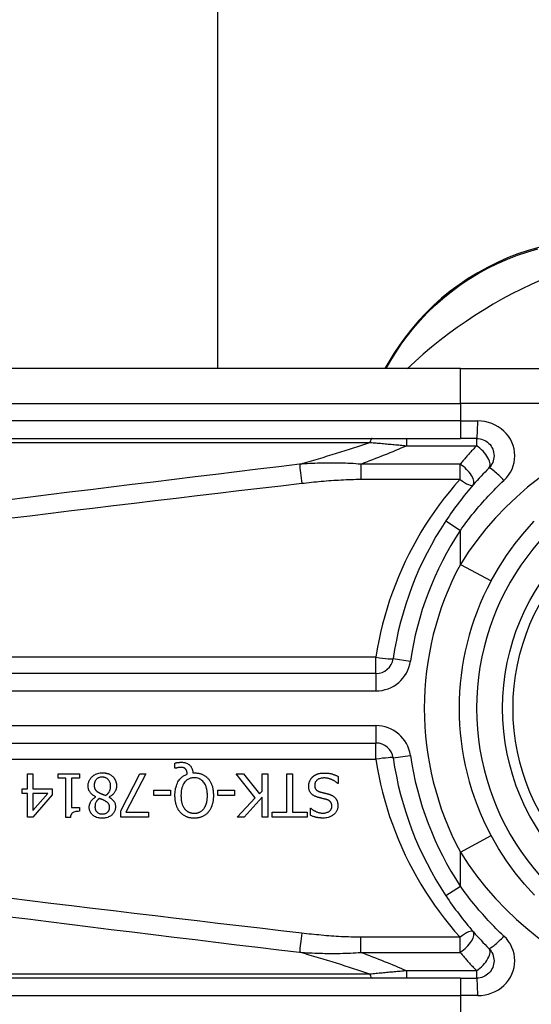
# Model space of a CAD drawing. Header units: inches. Extents: x 3.4 to 82.4, y 3.9 to 45.4.
# Tile 66 of 114: x 3.976 to 4.554, y 27.112 to 28.225. Entities that reach past the tile are written whole.
import ezdxf

# ---------------------------------------------------------------- set-up
doc = ezdxf.new("R2010")
doc.units = ezdxf.units.IN
doc.header["$MEASUREMENT"] = 0
doc.layers.add('Visible Edges(ANSI)', color=7, linetype='Continuous', lineweight=25)
doc.layers.add('Visible Tangent Edges(ANSI)', color=7, linetype='Continuous', lineweight=25)

msp = doc.modelspace()

# ---------------------------------------------------------------- linework, layer by layer
at = {"layer": 'Visible Edges(ANSI)'}
for p, q in [((4.1995, 30.8786), (4.1995, 27.8309)), ((4.3932, 27.8385), (4.3887, 27.8309)), ((4.4741, 27.8309), (3.825, 27.8309)), ((4.4741, 27.8309), (4.7114, 27.8309)), ((3.825, 27.7521), (4.4741, 27.7521)), ((4.4925, 27.7521), (4.4741, 27.7521)), ((4.3786, 27.4864), (3.7266, 27.4864)), ((3.7266, 27.4076), (4.3786, 27.4076)), ((4.1511, 27.3791), (4.1511, 27.385)), ((3.9843, 27.373), (3.9906, 27.373)), ((3.9843, 27.3561), (3.9843, 27.373)), ((3.9906, 27.373), (3.9906, 27.3561)), ((4.0191, 27.3679), (4.0191, 27.373)), ((4.0191, 27.373), (4.0431, 27.373)), ((4.0431, 27.373), (4.0431, 27.3679)), ((4.09, 27.3311), (4.1113, 27.373)), ((4.1183, 27.373), (4.0958, 27.3295)), ((4.1113, 27.373), (4.1183, 27.373)), ((4.1519, 27.3791), (4.1511, 27.3791)), ((4.1715, 27.374), (4.173, 27.374)), ((4.242, 27.3457), (4.2204, 27.373)), ((4.2204, 27.373), (4.2289, 27.373)), ((4.2289, 27.373), (4.2469, 27.3501)), ((4.2498, 27.373), (4.2563, 27.373)), ((4.2498, 27.3533), (4.2498, 27.373)), ((4.2563, 27.373), (4.2563, 27.3238)), ((4.2778, 27.3296), (4.2778, 27.373)), ((4.2778, 27.373), (4.2843, 27.373)), ((4.2843, 27.373), (4.2843, 27.3296)), ((4.3359, 27.37), (4.3359, 27.3618)), ((4.0279, 27.3679), (4.0191, 27.3679)), ((4.0279, 27.3236), (4.0279, 27.3679)), ((4.0342, 27.3679), (4.0342, 27.335)), ((4.0431, 27.3679), (4.0342, 27.3679)), ((4.3359, 27.3618), (4.3355, 27.3618)), ((3.9784, 27.3508), (3.9784, 27.3561)), ((3.9784, 27.3561), (3.9843, 27.3561)), ((3.9843, 27.3508), (3.9784, 27.3508)), ((3.9843, 27.3238), (3.9843, 27.3508)), ((4.0124, 27.3491), (3.9903, 27.3238)), ((3.9906, 27.3561), (4.0124, 27.3561)), ((3.9906, 27.3508), (3.9906, 27.3315)), ((3.9906, 27.3315), (4.0072, 27.3508)), ((4.0072, 27.3508), (3.9906, 27.3508)), ((4.0124, 27.3561), (4.0124, 27.3491)), ((4.0618, 27.3468), (4.0618, 27.347)), ((4.0768, 27.3467), (4.0768, 27.3465)), ((4.1274, 27.3484), (4.1274, 27.3544)), ((4.1274, 27.3544), (4.146, 27.3544)), ((4.146, 27.3484), (4.1274, 27.3484)), ((4.146, 27.3544), (4.146, 27.3484)), ((4.1999, 27.3484), (4.1999, 27.3544)), ((4.1999, 27.3544), (4.2185, 27.3544)), ((4.2185, 27.3484), (4.1999, 27.3484)), ((4.2185, 27.3544), (4.2185, 27.3484)), ((4.2498, 27.3464), (4.2296, 27.3238)), ((4.2469, 27.3501), (4.2498, 27.3533)), ((4.2498, 27.3238), (4.2498, 27.3464)), ((4.0342, 27.335), (4.0431, 27.335)), ((4.0431, 27.335), (4.0431, 27.3305)), ((4.2216, 27.3238), (4.242, 27.3457)), ((3.9903, 27.3238), (3.9843, 27.3238)), ((4.09, 27.3238), (4.09, 27.3311)), ((4.1212, 27.3238), (4.09, 27.3238)), ((4.0958, 27.3295), (4.1212, 27.3295)), ((4.1212, 27.3295), (4.1212, 27.3238)), ((4.2296, 27.3238), (4.2216, 27.3238)), ((4.2563, 27.3238), (4.2498, 27.3238)), ((4.2613, 27.3238), (4.2613, 27.3296)), ((4.2613, 27.3296), (4.2778, 27.3296)), ((4.3008, 27.3238), (4.2613, 27.3238)), ((4.2843, 27.3296), (4.3008, 27.3296)), ((4.3008, 27.3296), (4.3008, 27.3238)), ((4.3044, 27.3261), (4.3044, 27.3339)), ((4.3044, 27.3339), (4.3049, 27.3339)), ((4.033, 27.3236), (4.0279, 27.3236)), ((4.4741, 27.1419), (3.825, 27.1419)), ((4.4741, 27.1419), (4.4925, 27.1419))]:
    msp.add_line(p, q, dxfattribs=at)
at = {"layer": 'Visible Edges(ANSI)', "flags": 128}
for points in [[(4.5628, 27.9677), (4.551, 27.9644), (4.5393, 27.9605), (4.5276, 27.956), (4.5162, 27.951), (4.5049, 27.9454), (4.4938, 27.9393), (4.483, 27.9328), (4.4726, 27.9258), (4.4625, 27.9183), (4.4529, 27.9105), (4.4438, 27.9023), (4.4351, 27.8937), (4.4268, 27.885), (4.4191, 27.876), (4.4119, 27.8668), (4.4051, 27.8574), (4.3989, 27.848), (4.3932, 27.8385)], [(4.4925, 27.7521), (4.4944, 27.752), (4.4964, 27.7517), (4.4982, 27.7513), (4.5, 27.7506), (4.5018, 27.7498), (4.5034, 27.7488), (4.505, 27.7477), (4.5064, 27.7464), (4.5077, 27.745), (4.5089, 27.7434), (4.5098, 27.7418), (4.5107, 27.74), (4.5113, 27.7382), (4.5118, 27.7363), (4.5121, 27.7344), (4.5122, 27.7325), (4.5121, 27.7305), (4.5118, 27.7286), (4.5114, 27.7267), (4.5107, 27.7249), (4.5099, 27.7232), (4.5089, 27.7215), (4.5077, 27.7199), (4.5064, 27.7185)], [(4.5064, 27.7185), (4.5042, 27.7162), (4.502, 27.714), (4.4997, 27.7116), (4.4975, 27.7093), (4.4954, 27.707), (4.4932, 27.7046), (4.491, 27.7022), (4.4889, 27.6998), (4.4868, 27.6974), (4.4847, 27.6949), (4.4826, 27.6924), (4.4806, 27.69), (4.4786, 27.6874), (4.4766, 27.6849), (4.4746, 27.6824), (4.4726, 27.6798), (4.4707, 27.6773), (4.4687, 27.6747), (4.4668, 27.6721), (4.465, 27.6695), (4.4631, 27.6668), (4.4613, 27.6642), (4.4595, 27.6615), (4.4577, 27.6588)], [(4.5088, 27.591), (4.5171, 27.6055), (4.5262, 27.6196), (4.536, 27.6332), (4.5466, 27.6461), (4.5578, 27.6584)], [(4.1511, 27.385), (4.1515, 27.3851), (4.1518, 27.3852), (4.1522, 27.3853), (4.1526, 27.3853), (4.153, 27.3854), (4.1533, 27.3855), (4.1537, 27.3855), (4.154, 27.3856), (4.1543, 27.3856), (4.1547, 27.3857), (4.155, 27.3857), (4.1552, 27.3857), (4.1555, 27.3858), (4.1558, 27.3858), (4.1561, 27.3858), (4.1564, 27.3858), (4.1567, 27.3859), (4.157, 27.3859), (4.1573, 27.3859), (4.1576, 27.3859), (4.1578, 27.3859), (4.1581, 27.3859), (4.1584, 27.3859), (4.1587, 27.3859)], [(4.1576, 27.3802), (4.1575, 27.3802), (4.1573, 27.3802), (4.1571, 27.3802), (4.157, 27.3802), (4.1568, 27.3802), (4.1566, 27.3802), (4.1564, 27.3801), (4.1563, 27.3801), (4.1561, 27.3801), (4.1559, 27.3801), (4.1557, 27.3801), (4.1556, 27.38), (4.1554, 27.38), (4.1552, 27.38), (4.1551, 27.3799), (4.1549, 27.3799), (4.1547, 27.3799), (4.1546, 27.3798), (4.1543, 27.3798), (4.154, 27.3797), (4.1535, 27.3795), (4.1529, 27.3794), (4.1524, 27.3792), (4.1519, 27.3791)], [(4.1633, 27.3782), (4.1631, 27.3784), (4.163, 27.3786), (4.1628, 27.3787), (4.1626, 27.3789), (4.1625, 27.379), (4.1623, 27.3791), (4.1621, 27.3793), (4.1619, 27.3794), (4.1617, 27.3795), (4.1615, 27.3796), (4.1613, 27.3797), (4.1611, 27.3798), (4.1608, 27.3798), (4.1606, 27.3799), (4.1603, 27.38), (4.16, 27.38), (4.1598, 27.3801), (4.1595, 27.3801), (4.1592, 27.3802), (4.1588, 27.3802), (4.1585, 27.3802), (4.1582, 27.3802), (4.1579, 27.3802), (4.1576, 27.3802)], [(4.1587, 27.3859), (4.1599, 27.3859), (4.161, 27.3858), (4.1622, 27.3856), (4.1633, 27.3853), (4.1644, 27.3849), (4.1654, 27.3844), (4.1663, 27.3839), (4.167, 27.3834), (4.1676, 27.3829), (4.1682, 27.3824), (4.1686, 27.3819), (4.169, 27.3814), (4.1694, 27.3809), (4.1697, 27.3803), (4.1701, 27.3798), (4.1703, 27.3792), (4.1706, 27.3785), (4.1708, 27.3779), (4.171, 27.3773), (4.1711, 27.3766), (4.1713, 27.376), (4.1714, 27.3753), (4.1714, 27.3747), (4.1715, 27.374)], [(4.053, 27.3592), (4.0531, 27.3601), (4.0531, 27.361), (4.0532, 27.3618), (4.0534, 27.3627), (4.0536, 27.3635), (4.0539, 27.3643), (4.0542, 27.3651), (4.0546, 27.3659), (4.055, 27.3666), (4.0555, 27.3673), (4.056, 27.368), (4.0565, 27.3687), (4.0571, 27.3693), (4.0578, 27.37), (4.0586, 27.3706), (4.0594, 27.3713), (4.0604, 27.3719), (4.0615, 27.3725), (4.0627, 27.373), (4.0639, 27.3734), (4.0652, 27.3737), (4.0665, 27.3739), (4.0678, 27.374), (4.0691, 27.3741)], [(4.069, 27.3692), (4.0682, 27.3692), (4.0674, 27.3691), (4.0667, 27.369), (4.0659, 27.3688), (4.0652, 27.3685), (4.0645, 27.3682), (4.0638, 27.3679), (4.0633, 27.3675), (4.0628, 27.3671), (4.0624, 27.3667), (4.062, 27.3664), (4.0617, 27.3659), (4.0613, 27.3655), (4.0611, 27.3651), (4.0608, 27.3646), (4.0606, 27.3641), (4.0604, 27.3636), (4.0602, 27.3631), (4.0601, 27.3626), (4.06, 27.362), (4.0599, 27.3615), (4.0599, 27.361), (4.0598, 27.3604), (4.0598, 27.3599)], [(4.0784, 27.3589), (4.0784, 27.3597), (4.0783, 27.3605), (4.0782, 27.3612), (4.0781, 27.362), (4.0778, 27.3627), (4.0776, 27.3635), (4.0772, 27.3642), (4.0769, 27.3648), (4.0765, 27.3654), (4.0761, 27.3659), (4.0757, 27.3663), (4.0753, 27.3668), (4.0748, 27.3671), (4.0744, 27.3675), (4.0739, 27.3678), (4.0734, 27.3681), (4.0729, 27.3684), (4.0724, 27.3686), (4.0718, 27.3688), (4.0713, 27.3689), (4.0707, 27.369), (4.0701, 27.3691), (4.0696, 27.3692), (4.069, 27.3692)], [(4.0691, 27.3741), (4.0695, 27.3741), (4.0699, 27.3741), (4.0704, 27.374), (4.0708, 27.374), (4.0713, 27.374), (4.0717, 27.3739), (4.0721, 27.3739), (4.0726, 27.3738), (4.073, 27.3737), (4.0734, 27.3736), (4.0738, 27.3736), (4.0743, 27.3734), (4.0747, 27.3733), (4.0751, 27.3732), (4.0755, 27.3731), (4.0759, 27.3729), (4.0764, 27.3727), (4.077, 27.3725), (4.0776, 27.3722), (4.0783, 27.3718), (4.079, 27.3714), (4.0796, 27.3709), (4.0803, 27.3704), (4.0809, 27.3699)], [(4.0809, 27.3699), (4.0812, 27.3696), (4.0814, 27.3693), (4.0817, 27.369), (4.082, 27.3686), (4.0822, 27.3683), (4.0825, 27.368), (4.0827, 27.3677), (4.0829, 27.3673), (4.0831, 27.367), (4.0833, 27.3666), (4.0835, 27.3662), (4.0837, 27.3659), (4.0839, 27.3655), (4.084, 27.3651), (4.0842, 27.3646), (4.0844, 27.3641), (4.0845, 27.3636), (4.0847, 27.3631), (4.0848, 27.3625), (4.0849, 27.3618), (4.085, 27.3612), (4.0851, 27.3606), (4.0851, 27.36), (4.0851, 27.3594)], [(4.1512, 27.3484), (4.1512, 27.35), (4.1513, 27.3516), (4.1515, 27.3532), (4.1517, 27.3548), (4.152, 27.3564), (4.1524, 27.358), (4.1528, 27.3595), (4.1534, 27.361), (4.154, 27.3624), (4.1546, 27.3637), (4.1553, 27.3648), (4.156, 27.3658), (4.1567, 27.3667), (4.1574, 27.3675), (4.1581, 27.3682), (4.1587, 27.3689), (4.1594, 27.3695), (4.1602, 27.37), (4.161, 27.3706), (4.1618, 27.3711), (4.1626, 27.3715), (4.1634, 27.3719), (4.1643, 27.3723), (4.1652, 27.3726)], [(4.173, 27.3684), (4.1721, 27.3684), (4.1713, 27.3683), (4.1704, 27.3682), (4.1696, 27.3681), (4.1688, 27.3679), (4.168, 27.3676), (4.1672, 27.3673), (4.1665, 27.367), (4.1658, 27.3666), (4.1651, 27.3661), (4.1644, 27.3656), (4.1638, 27.3651), (4.1631, 27.3645), (4.1625, 27.3637), (4.1617, 27.3628), (4.161, 27.3616), (4.1602, 27.3602), (4.1596, 27.3586), (4.1591, 27.357), (4.1587, 27.3553), (4.1584, 27.3536), (4.1582, 27.3519), (4.1581, 27.3501), (4.158, 27.3484)], [(4.1652, 27.3726), (4.1652, 27.3728), (4.1651, 27.373), (4.1651, 27.3732), (4.1651, 27.3734), (4.1651, 27.3736), (4.165, 27.3738), (4.165, 27.374), (4.165, 27.3743), (4.1649, 27.3745), (4.1649, 27.3747), (4.1648, 27.3749), (4.1648, 27.3751), (4.1647, 27.3753), (4.1647, 27.3755), (4.1646, 27.3757), (4.1646, 27.3759), (4.1645, 27.3761), (4.1644, 27.3763), (4.1643, 27.3766), (4.1641, 27.3769), (4.164, 27.3773), (4.1638, 27.3776), (4.1635, 27.3779), (4.1633, 27.3782)], [(4.173, 27.374), (4.1737, 27.374), (4.1745, 27.374), (4.1752, 27.3739), (4.176, 27.3738), (4.1767, 27.3738), (4.1774, 27.3736), (4.1781, 27.3735), (4.1789, 27.3733), (4.1796, 27.3732), (4.1803, 27.3729), (4.181, 27.3727), (4.1817, 27.3724), (4.1824, 27.3721), (4.183, 27.3718), (4.1837, 27.3715), (4.1843, 27.3711), (4.185, 27.3707), (4.1856, 27.3703), (4.1862, 27.3699), (4.1868, 27.3694), (4.1873, 27.3689), (4.1878, 27.3684), (4.1884, 27.3679), (4.1889, 27.3673)], [(4.1879, 27.3484), (4.1879, 27.3494), (4.1879, 27.3504), (4.1878, 27.3515), (4.1877, 27.3525), (4.1876, 27.3535), (4.1874, 27.3546), (4.1872, 27.3556), (4.187, 27.3566), (4.1867, 27.3576), (4.1864, 27.3585), (4.186, 27.3595), (4.1856, 27.3605), (4.185, 27.3615), (4.1843, 27.3626), (4.1836, 27.3636), (4.1827, 27.3646), (4.1817, 27.3655), (4.1806, 27.3663), (4.1795, 27.3669), (4.1782, 27.3675), (4.177, 27.3679), (4.1756, 27.3682), (4.1743, 27.3684), (4.173, 27.3684)], [(4.3025, 27.3589), (4.3025, 27.3594), (4.3025, 27.3599), (4.3026, 27.3604), (4.3026, 27.3609), (4.3027, 27.3614), (4.3028, 27.3618), (4.3029, 27.3623), (4.303, 27.3628), (4.3031, 27.3632), (4.3033, 27.3637), (4.3035, 27.3642), (4.3037, 27.3646), (4.3038, 27.3651), (4.3041, 27.3655), (4.3043, 27.3659), (4.3045, 27.3664), (4.3048, 27.3668), (4.305, 27.3672), (4.3053, 27.3676), (4.3056, 27.368), (4.3059, 27.3683), (4.3063, 27.3687), (4.3066, 27.369), (4.307, 27.3694)], [(4.307, 27.3694), (4.3073, 27.3696), (4.3076, 27.3699), (4.3079, 27.3702), (4.3082, 27.3704), (4.3085, 27.3706), (4.3088, 27.3709), (4.3092, 27.3711), (4.3095, 27.3713), (4.3098, 27.3715), (4.3102, 27.3717), (4.3105, 27.3719), (4.3109, 27.3721), (4.3112, 27.3722), (4.3116, 27.3724), (4.312, 27.3726), (4.3123, 27.3727), (4.3128, 27.3729), (4.3134, 27.373), (4.3141, 27.3732), (4.3149, 27.3734), (4.3159, 27.3736), (4.317, 27.3737), (4.3183, 27.3738), (4.3198, 27.3738)], [(4.3203, 27.3682), (4.3194, 27.3682), (4.3185, 27.3681), (4.3176, 27.368), (4.3167, 27.3679), (4.3158, 27.3677), (4.3149, 27.3674), (4.3141, 27.3671), (4.3134, 27.3668), (4.3128, 27.3665), (4.3123, 27.3661), (4.3119, 27.3658), (4.3115, 27.3654), (4.3112, 27.3651), (4.3108, 27.3647), (4.3105, 27.3643), (4.3103, 27.3638), (4.31, 27.3634), (4.3098, 27.3629), (4.3097, 27.3625), (4.3095, 27.362), (4.3094, 27.3615), (4.3094, 27.361), (4.3093, 27.3605), (4.3093, 27.36)], [(4.3198, 27.3738), (4.3205, 27.3738), (4.3212, 27.3738), (4.3219, 27.3738), (4.3226, 27.3738), (4.3233, 27.3737), (4.324, 27.3736), (4.3247, 27.3736), (4.3254, 27.3735), (4.3261, 27.3734), (4.3268, 27.3732), (4.3275, 27.3731), (4.3282, 27.3729), (4.3289, 27.3727), (4.3295, 27.3725), (4.3302, 27.3723), (4.3308, 27.3721), (4.3315, 27.3719), (4.3321, 27.3716), (4.3328, 27.3714), (4.3334, 27.3711), (4.3341, 27.3709), (4.3347, 27.3706), (4.3353, 27.3703), (4.3359, 27.37)], [(4.3355, 27.3618), (4.335, 27.3622), (4.3345, 27.3626), (4.334, 27.3631), (4.3335, 27.3634), (4.333, 27.3638), (4.3325, 27.3642), (4.332, 27.3645), (4.3314, 27.3649), (4.3309, 27.3652), (4.3303, 27.3655), (4.3298, 27.3658), (4.3292, 27.366), (4.3286, 27.3663), (4.328, 27.3666), (4.3274, 27.3668), (4.3267, 27.367), (4.326, 27.3673), (4.3253, 27.3675), (4.3245, 27.3677), (4.3237, 27.3678), (4.3229, 27.368), (4.3221, 27.3681), (4.3212, 27.3682), (4.3203, 27.3682)], [(4.0618, 27.347), (4.0611, 27.3473), (4.0604, 27.3477), (4.0597, 27.348), (4.059, 27.3484), (4.0584, 27.3489), (4.0578, 27.3493), (4.0572, 27.3498), (4.0566, 27.3503), (4.0561, 27.3509), (4.0556, 27.3514), (4.0551, 27.352), (4.0548, 27.3525), (4.0544, 27.3531), (4.0542, 27.3536), (4.0539, 27.3541), (4.0537, 27.3547), (4.0535, 27.3552), (4.0534, 27.3558), (4.0533, 27.3564), (4.0532, 27.3569), (4.0531, 27.3575), (4.0531, 27.3581), (4.053, 27.3587), (4.053, 27.3592)], [(4.0598, 27.3599), (4.0598, 27.3594), (4.0599, 27.3588), (4.0599, 27.3583), (4.06, 27.3578), (4.0601, 27.3572), (4.0602, 27.3567), (4.0604, 27.3562), (4.0606, 27.3558), (4.0608, 27.3554), (4.0611, 27.355), (4.0613, 27.3547), (4.0616, 27.3544), (4.0618, 27.3541), (4.0621, 27.3538), (4.0624, 27.3536), (4.0627, 27.3533), (4.063, 27.353), (4.0634, 27.3528), (4.0637, 27.3525), (4.0641, 27.3523), (4.0645, 27.3521), (4.0648, 27.3519), (4.0652, 27.3516), (4.0656, 27.3514)], [(4.0728, 27.3484), (4.0732, 27.3486), (4.0735, 27.3489), (4.0739, 27.3491), (4.0742, 27.3494), (4.0745, 27.3497), (4.0748, 27.35), (4.0751, 27.3503), (4.0754, 27.3506), (4.0757, 27.3509), (4.0759, 27.3512), (4.0762, 27.3516), (4.0764, 27.3519), (4.0767, 27.3523), (4.0769, 27.3527), (4.0772, 27.3532), (4.0774, 27.3537), (4.0776, 27.3543), (4.0779, 27.3549), (4.078, 27.3555), (4.0782, 27.3562), (4.0783, 27.3569), (4.0784, 27.3575), (4.0784, 27.3582), (4.0784, 27.3589)], [(4.0851, 27.3594), (4.0851, 27.3588), (4.0851, 27.3583), (4.085, 27.3578), (4.0849, 27.3572), (4.0848, 27.3567), (4.0847, 27.3562), (4.0846, 27.3557), (4.0845, 27.3552), (4.0843, 27.3547), (4.0841, 27.3542), (4.0839, 27.3537), (4.0836, 27.3531), (4.0833, 27.3526), (4.0829, 27.352), (4.0825, 27.3514), (4.0821, 27.3508), (4.0815, 27.3502), (4.081, 27.3496), (4.0803, 27.349), (4.0797, 27.3485), (4.079, 27.348), (4.0783, 27.3475), (4.0775, 27.3471), (4.0768, 27.3467)], [(4.1889, 27.3673), (4.1894, 27.3667), (4.1898, 27.3661), (4.1903, 27.3655), (4.1907, 27.3648), (4.1911, 27.3642), (4.1915, 27.3635), (4.1918, 27.3628), (4.1921, 27.3621), (4.1924, 27.3614), (4.1927, 27.3607), (4.193, 27.3599), (4.1932, 27.3592), (4.1935, 27.3584), (4.1937, 27.3576), (4.1939, 27.3568), (4.194, 27.356), (4.1942, 27.3551), (4.1943, 27.3542), (4.1945, 27.3533), (4.1946, 27.3524), (4.1946, 27.3514), (4.1947, 27.3504), (4.1947, 27.3494), (4.1947, 27.3484)], [(4.3123, 27.3465), (4.3117, 27.3467), (4.3112, 27.3469), (4.3107, 27.3471), (4.3102, 27.3473), (4.3097, 27.3475), (4.3092, 27.3477), (4.3087, 27.348), (4.3082, 27.3483), (4.3077, 27.3486), (4.3073, 27.3489), (4.3068, 27.3492), (4.3064, 27.3496), (4.3059, 27.35), (4.3054, 27.3505), (4.3049, 27.3512), (4.3044, 27.3518), (4.3039, 27.3526), (4.3035, 27.3535), (4.3032, 27.3543), (4.3029, 27.3552), (4.3027, 27.3561), (4.3026, 27.3571), (4.3025, 27.358), (4.3025, 27.3589)], [(4.3093, 27.36), (4.3093, 27.3593), (4.3094, 27.3587), (4.3095, 27.3581), (4.3096, 27.3575), (4.3098, 27.3569), (4.31, 27.3564), (4.3103, 27.3559), (4.3105, 27.3555), (4.3108, 27.3551), (4.3111, 27.3548), (4.3113, 27.3546), (4.3116, 27.3543), (4.3119, 27.3541), (4.3122, 27.3539), (4.3124, 27.3537), (4.3127, 27.3535), (4.3131, 27.3533), (4.3134, 27.3532), (4.3137, 27.353), (4.314, 27.3529), (4.3144, 27.3528), (4.3147, 27.3526), (4.315, 27.3525), (4.3154, 27.3524)], [(4.0543, 27.3352), (4.0543, 27.3356), (4.0543, 27.3361), (4.0543, 27.3365), (4.0544, 27.3369), (4.0545, 27.3374), (4.0546, 27.3378), (4.0547, 27.3383), (4.0548, 27.3387), (4.055, 27.3391), (4.0551, 27.3395), (4.0553, 27.34), (4.0555, 27.3405), (4.0558, 27.341), (4.0561, 27.3416), (4.0565, 27.3422), (4.0569, 27.3427), (4.0574, 27.3433), (4.0579, 27.3439), (4.0585, 27.3445), (4.0591, 27.345), (4.0597, 27.3455), (4.0604, 27.346), (4.0611, 27.3464), (4.0618, 27.3468)], [(4.0656, 27.3514), (4.0657, 27.3513), (4.0659, 27.3513), (4.0661, 27.3512), (4.0662, 27.3511), (4.0664, 27.351), (4.0666, 27.3509), (4.0668, 27.3508), (4.067, 27.3507), (4.0672, 27.3506), (4.0675, 27.3505), (4.0677, 27.3504), (4.068, 27.3503), (4.0682, 27.3502), (4.0685, 27.3501), (4.0689, 27.35), (4.0692, 27.3498), (4.0696, 27.3497), (4.0699, 27.3495), (4.0704, 27.3494), (4.0708, 27.3492), (4.0712, 27.349), (4.0717, 27.3488), (4.0723, 27.3486), (4.0728, 27.3484)], [(4.0768, 27.3465), (4.0772, 27.3462), (4.0776, 27.346), (4.078, 27.3457), (4.0784, 27.3454), (4.0788, 27.3452), (4.0792, 27.3449), (4.0796, 27.3446), (4.0799, 27.3442), (4.0803, 27.3439), (4.0807, 27.3436), (4.081, 27.3432), (4.0813, 27.3429), (4.0816, 27.3425), (4.0819, 27.3421), (4.0822, 27.3417), (4.0825, 27.3412), (4.0828, 27.3407), (4.0831, 27.3401), (4.0834, 27.3394), (4.0836, 27.3386), (4.0837, 27.3379), (4.0838, 27.3371), (4.0839, 27.3364), (4.0839, 27.3356)], [(4.1571, 27.3294), (4.1567, 27.33), (4.1562, 27.3305), (4.1558, 27.3311), (4.1554, 27.3317), (4.155, 27.3323), (4.1547, 27.333), (4.1543, 27.3336), (4.154, 27.3342), (4.1537, 27.3349), (4.1535, 27.3356), (4.1532, 27.3362), (4.1529, 27.3369), (4.1527, 27.3377), (4.1525, 27.3384), (4.1523, 27.3393), (4.1521, 27.3401), (4.1519, 27.341), (4.1517, 27.3419), (4.1516, 27.3429), (4.1514, 27.3439), (4.1513, 27.3449), (4.1513, 27.346), (4.1512, 27.3472), (4.1512, 27.3484)], [(4.158, 27.3484), (4.158, 27.3478), (4.1581, 27.3473), (4.1581, 27.3467), (4.1581, 27.3462), (4.1581, 27.3456), (4.1582, 27.3451), (4.1582, 27.3445), (4.1583, 27.344), (4.1583, 27.3434), (4.1584, 27.3429), (4.1585, 27.3423), (4.1586, 27.3418), (4.1587, 27.3412), (4.1588, 27.3407), (4.159, 27.3402), (4.1591, 27.3396), (4.1593, 27.339), (4.1595, 27.3384), (4.1598, 27.3376), (4.1601, 27.3368), (4.1605, 27.336), (4.1609, 27.3352), (4.1615, 27.3343), (4.1621, 27.3335)], [(4.1839, 27.3335), (4.1842, 27.3339), (4.1845, 27.3343), (4.1847, 27.3347), (4.185, 27.3352), (4.1852, 27.3356), (4.1855, 27.336), (4.1857, 27.3365), (4.1859, 27.337), (4.1861, 27.3374), (4.1863, 27.3379), (4.1864, 27.3384), (4.1866, 27.3388), (4.1868, 27.3394), (4.1869, 27.34), (4.1871, 27.3406), (4.1872, 27.3412), (4.1874, 27.3419), (4.1875, 27.3427), (4.1876, 27.3435), (4.1877, 27.3444), (4.1878, 27.3453), (4.1879, 27.3463), (4.1879, 27.3473), (4.1879, 27.3484)], [(4.1947, 27.3484), (4.1947, 27.3476), (4.1947, 27.3468), (4.1947, 27.346), (4.1946, 27.3452), (4.1946, 27.3444), (4.1945, 27.3436), (4.1944, 27.3428), (4.1943, 27.342), (4.1941, 27.3412), (4.194, 27.3404), (4.1938, 27.3396), (4.1936, 27.3388), (4.1934, 27.3381), (4.1931, 27.3373), (4.1929, 27.3365), (4.1926, 27.3358), (4.1922, 27.335), (4.1919, 27.3342), (4.1915, 27.3334), (4.191, 27.3326), (4.1905, 27.3318), (4.19, 27.331), (4.1894, 27.3302), (4.1888, 27.3294)], [(4.3223, 27.3439), (4.3219, 27.3441), (4.3214, 27.3442), (4.321, 27.3443), (4.3205, 27.3444), (4.3201, 27.3445), (4.3196, 27.3446), (4.3192, 27.3447), (4.3188, 27.3448), (4.3183, 27.3449), (4.3179, 27.3451), (4.3175, 27.3452), (4.3171, 27.3453), (4.3166, 27.3454), (4.3162, 27.3455), (4.3158, 27.3456), (4.3154, 27.3457), (4.315, 27.3458), (4.3146, 27.3459), (4.3142, 27.346), (4.3138, 27.3461), (4.3134, 27.3462), (4.313, 27.3463), (4.3126, 27.3464), (4.3123, 27.3465)], [(4.3154, 27.3524), (4.3157, 27.3523), (4.3161, 27.3522), (4.3164, 27.3521), (4.3167, 27.3521), (4.317, 27.352), (4.3173, 27.3519), (4.3176, 27.3518), (4.3179, 27.3518), (4.3182, 27.3517), (4.3184, 27.3516), (4.3187, 27.3516), (4.319, 27.3515), (4.3193, 27.3514), (4.3196, 27.3513), (4.32, 27.3513), (4.3203, 27.3512), (4.3207, 27.3511), (4.3211, 27.351), (4.3215, 27.3509), (4.322, 27.3508), (4.3225, 27.3506), (4.3231, 27.3505), (4.3236, 27.3504), (4.3243, 27.3502)], [(4.3243, 27.3502), (4.3245, 27.3501), (4.3248, 27.35), (4.3251, 27.35), (4.3254, 27.3499), (4.3257, 27.3498), (4.326, 27.3497), (4.3263, 27.3496), (4.3265, 27.3495), (4.3268, 27.3494), (4.3271, 27.3493), (4.3274, 27.3492), (4.3277, 27.349), (4.3279, 27.3489), (4.3282, 27.3488), (4.3285, 27.3487), (4.3287, 27.3485), (4.329, 27.3484), (4.3294, 27.3482), (4.3298, 27.348), (4.3302, 27.3477), (4.3307, 27.3473), (4.3313, 27.3469), (4.3318, 27.3464), (4.3324, 27.3458)], [(4.0691, 27.3226), (4.0677, 27.3227), (4.0664, 27.3228), (4.0651, 27.323), (4.0638, 27.3233), (4.0625, 27.3237), (4.0613, 27.3242), (4.0603, 27.3247), (4.0594, 27.3253), (4.0587, 27.3259), (4.058, 27.3264), (4.0575, 27.3269), (4.057, 27.3274), (4.0566, 27.328), (4.0562, 27.3285), (4.0558, 27.3291), (4.0555, 27.3297), (4.0552, 27.3304), (4.0549, 27.331), (4.0547, 27.3317), (4.0546, 27.3324), (4.0544, 27.3331), (4.0543, 27.3338), (4.0543, 27.3345), (4.0543, 27.3352)], [(4.0656, 27.3451), (4.0654, 27.3449), (4.0652, 27.3447), (4.065, 27.3446), (4.0647, 27.3444), (4.0645, 27.3442), (4.0643, 27.344), (4.0641, 27.3438), (4.0639, 27.3436), (4.0637, 27.3434), (4.0635, 27.3431), (4.0633, 27.3429), (4.0631, 27.3427), (4.0629, 27.3425), (4.0627, 27.3423), (4.0626, 27.342), (4.0624, 27.3418), (4.0623, 27.3415), (4.062, 27.3412), (4.0618, 27.3406), (4.0614, 27.3398), (4.0611, 27.3388), (4.0609, 27.3376), (4.0608, 27.3364), (4.0607, 27.3352)], [(4.0607, 27.3352), (4.0607, 27.3348), (4.0608, 27.3345), (4.0608, 27.3341), (4.0609, 27.3337), (4.0609, 27.3333), (4.061, 27.3329), (4.0612, 27.3325), (4.0613, 27.3322), (4.0615, 27.3318), (4.0616, 27.3315), (4.0618, 27.3311), (4.062, 27.3308), (4.0623, 27.3305), (4.0625, 27.3302), (4.0628, 27.3299), (4.0631, 27.3296), (4.0635, 27.3292), (4.064, 27.3288), (4.0647, 27.3284), (4.0655, 27.3281), (4.0664, 27.3278), (4.0673, 27.3276), (4.0682, 27.3275), (4.0691, 27.3275)], [(4.0726, 27.342), (4.0724, 27.3421), (4.0723, 27.3422), (4.0721, 27.3423), (4.0719, 27.3424), (4.0717, 27.3425), (4.0714, 27.3426), (4.0712, 27.3427), (4.0709, 27.3429), (4.0707, 27.343), (4.0704, 27.3431), (4.0701, 27.3433), (4.0698, 27.3434), (4.0694, 27.3436), (4.0691, 27.3437), (4.0688, 27.3439), (4.0684, 27.344), (4.0681, 27.3442), (4.0677, 27.3443), (4.0674, 27.3444), (4.067, 27.3446), (4.0667, 27.3447), (4.0663, 27.3448), (4.066, 27.345), (4.0656, 27.3451)], [(4.0839, 27.3356), (4.0839, 27.3349), (4.0838, 27.3341), (4.0837, 27.3334), (4.0836, 27.3327), (4.0834, 27.3319), (4.0831, 27.3312), (4.0829, 27.3305), (4.0825, 27.3299), (4.0822, 27.3292), (4.0818, 27.3286), (4.0813, 27.328), (4.0808, 27.3275), (4.0803, 27.3269), (4.0797, 27.3263), (4.079, 27.3258), (4.0782, 27.3252), (4.0773, 27.3246), (4.0762, 27.3241), (4.0751, 27.3236), (4.0739, 27.3232), (4.0727, 27.323), (4.0715, 27.3228), (4.0703, 27.3227), (4.0691, 27.3226)], [(4.0691, 27.3275), (4.0699, 27.3275), (4.0706, 27.3276), (4.0714, 27.3277), (4.0721, 27.3279), (4.0728, 27.3282), (4.0735, 27.3285), (4.0741, 27.3288), (4.0746, 27.3291), (4.075, 27.3295), (4.0753, 27.3298), (4.0756, 27.33), (4.0758, 27.3304), (4.0761, 27.3307), (4.0763, 27.331), (4.0765, 27.3313), (4.0767, 27.3317), (4.0768, 27.3321), (4.0769, 27.3325), (4.0771, 27.3328), (4.0771, 27.3332), (4.0772, 27.3336), (4.0772, 27.334), (4.0773, 27.3344), (4.0773, 27.3348)], [(4.0773, 27.3348), (4.0773, 27.3351), (4.0773, 27.3354), (4.0772, 27.3356), (4.0772, 27.3359), (4.0772, 27.3361), (4.0771, 27.3364), (4.0771, 27.3367), (4.077, 27.3369), (4.077, 27.3372), (4.0769, 27.3374), (4.0768, 27.3377), (4.0767, 27.3379), (4.0766, 27.3382), (4.0764, 27.3385), (4.0762, 27.3388), (4.0759, 27.3392), (4.0756, 27.3396), (4.0753, 27.34), (4.0749, 27.3404), (4.0744, 27.3407), (4.074, 27.3411), (4.0735, 27.3414), (4.0731, 27.3417), (4.0726, 27.342)], [(4.3186, 27.3285), (4.3194, 27.3286), (4.3203, 27.3286), (4.3211, 27.3287), (4.322, 27.3289), (4.3228, 27.3291), (4.3236, 27.3294), (4.3244, 27.3297), (4.325, 27.33), (4.3256, 27.3304), (4.3261, 27.3308), (4.3265, 27.3311), (4.3268, 27.3314), (4.3271, 27.3317), (4.3274, 27.3321), (4.3277, 27.3325), (4.3279, 27.3328), (4.3281, 27.3332), (4.3283, 27.3336), (4.3284, 27.3341), (4.3286, 27.3345), (4.3287, 27.3349), (4.3287, 27.3354), (4.3288, 27.3358), (4.3288, 27.3363)], [(4.3356, 27.337), (4.3356, 27.3362), (4.3355, 27.3354), (4.3354, 27.3346), (4.3352, 27.3338), (4.335, 27.333), (4.3348, 27.3323), (4.3345, 27.3315), (4.3341, 27.3308), (4.3337, 27.3301), (4.3332, 27.3295), (4.3328, 27.3288), (4.3322, 27.3282), (4.3317, 27.3276), (4.331, 27.327), (4.3302, 27.3264), (4.3293, 27.3257), (4.3283, 27.3251), (4.3271, 27.3245), (4.3258, 27.324), (4.3245, 27.3236), (4.3232, 27.3232), (4.3218, 27.323), (4.3204, 27.3229), (4.319, 27.3229)], [(4.3288, 27.3363), (4.3287, 27.3369), (4.3287, 27.3375), (4.3286, 27.3381), (4.3285, 27.3386), (4.3283, 27.3392), (4.3281, 27.3398), (4.3278, 27.3402), (4.3276, 27.3407), (4.3273, 27.341), (4.327, 27.3413), (4.3267, 27.3416), (4.3265, 27.3419), (4.3262, 27.3421), (4.3259, 27.3424), (4.3255, 27.3426), (4.3252, 27.3428), (4.3249, 27.343), (4.3245, 27.3431), (4.3242, 27.3433), (4.3238, 27.3434), (4.3235, 27.3436), (4.3231, 27.3437), (4.3227, 27.3438), (4.3223, 27.3439)], [(4.3324, 27.3458), (4.3326, 27.3456), (4.3328, 27.3454), (4.333, 27.3452), (4.3332, 27.3449), (4.3333, 27.3447), (4.3335, 27.3444), (4.3337, 27.3442), (4.3338, 27.3439), (4.334, 27.3437), (4.3341, 27.3434), (4.3342, 27.3432), (4.3344, 27.3429), (4.3345, 27.3426), (4.3346, 27.3424), (4.3347, 27.3421), (4.3348, 27.3418), (4.335, 27.3414), (4.3351, 27.341), (4.3352, 27.3405), (4.3353, 27.3399), (4.3354, 27.3393), (4.3355, 27.3386), (4.3356, 27.3378), (4.3356, 27.337)], [(4.0431, 27.3305), (4.0418, 27.3304), (4.0404, 27.3303), (4.0391, 27.3302), (4.0378, 27.3299), (4.0367, 27.3295), (4.0359, 27.3291), (4.0354, 27.3288), (4.035, 27.3286), (4.0348, 27.3283), (4.0346, 27.3281), (4.0343, 27.3278), (4.0341, 27.3275), (4.034, 27.3272), (4.0338, 27.3269), (4.0337, 27.3266), (4.0335, 27.3263), (4.0334, 27.326), (4.0333, 27.3256), (4.0332, 27.3253), (4.0332, 27.325), (4.0331, 27.3246), (4.033, 27.3243), (4.033, 27.3239), (4.033, 27.3236)], [(4.173, 27.3227), (4.1724, 27.3227), (4.1717, 27.3227), (4.1711, 27.3228), (4.1705, 27.3228), (4.1698, 27.3229), (4.1692, 27.323), (4.1686, 27.3231), (4.168, 27.3232), (4.1674, 27.3233), (4.1667, 27.3235), (4.1661, 27.3237), (4.1655, 27.3239), (4.1649, 27.3241), (4.1643, 27.3243), (4.1637, 27.3246), (4.163, 27.3249), (4.1623, 27.3253), (4.1616, 27.3257), (4.1608, 27.3262), (4.16, 27.3268), (4.1592, 27.3274), (4.1585, 27.328), (4.1578, 27.3287), (4.1571, 27.3294)], [(4.1621, 27.3335), (4.1624, 27.3331), (4.1627, 27.3327), (4.1631, 27.3323), (4.1634, 27.3319), (4.1638, 27.3316), (4.1642, 27.3313), (4.1646, 27.3309), (4.165, 27.3306), (4.1655, 27.3304), (4.1659, 27.3301), (4.1664, 27.3298), (4.1669, 27.3296), (4.1673, 27.3294), (4.1678, 27.3292), (4.1683, 27.3291), (4.1688, 27.3289), (4.1693, 27.3288), (4.1698, 27.3287), (4.1703, 27.3286), (4.1709, 27.3285), (4.1714, 27.3284), (4.1719, 27.3284), (4.1724, 27.3284), (4.173, 27.3284)], [(4.173, 27.3284), (4.1734, 27.3284), (4.1738, 27.3284), (4.1743, 27.3284), (4.1747, 27.3285), (4.1752, 27.3285), (4.1756, 27.3286), (4.176, 27.3286), (4.1765, 27.3287), (4.1769, 27.3288), (4.1773, 27.3289), (4.1777, 27.3291), (4.1782, 27.3292), (4.1786, 27.3294), (4.179, 27.3295), (4.1794, 27.3297), (4.1799, 27.33), (4.1804, 27.3303), (4.1809, 27.3306), (4.1815, 27.331), (4.182, 27.3315), (4.1825, 27.3319), (4.183, 27.3324), (4.1834, 27.3329), (4.1839, 27.3335)], [(4.1888, 27.3294), (4.1883, 27.3289), (4.1878, 27.3283), (4.1873, 27.3278), (4.1867, 27.3274), (4.1862, 27.3269), (4.1856, 27.3265), (4.185, 27.326), (4.1844, 27.3257), (4.1837, 27.3253), (4.1831, 27.3249), (4.1824, 27.3246), (4.1817, 27.3243), (4.1811, 27.3241), (4.1804, 27.3238), (4.1796, 27.3236), (4.1789, 27.3234), (4.1782, 27.3232), (4.1775, 27.3231), (4.1767, 27.323), (4.176, 27.3229), (4.1752, 27.3228), (4.1745, 27.3228), (4.1737, 27.3227), (4.173, 27.3227)], [(4.319, 27.3229), (4.3185, 27.3229), (4.3179, 27.3229), (4.3173, 27.3229), (4.3168, 27.3229), (4.3162, 27.323), (4.3156, 27.323), (4.3151, 27.3231), (4.3145, 27.3231), (4.3139, 27.3232), (4.3134, 27.3233), (4.3128, 27.3234), (4.3123, 27.3235), (4.3117, 27.3236), (4.3111, 27.3237), (4.3106, 27.3238), (4.31, 27.324), (4.3093, 27.3242), (4.3087, 27.3244), (4.308, 27.3246), (4.3073, 27.3248), (4.3066, 27.3251), (4.3059, 27.3254), (4.3051, 27.3257), (4.3044, 27.3261)], [(4.3049, 27.3339), (4.3052, 27.3336), (4.3056, 27.3333), (4.306, 27.333), (4.3064, 27.3327), (4.3068, 27.3324), (4.3072, 27.3321), (4.3076, 27.3318), (4.308, 27.3316), (4.3084, 27.3313), (4.3089, 27.3311), (4.3093, 27.3309), (4.3097, 27.3307), (4.3102, 27.3305), (4.3106, 27.3303), (4.3111, 27.33), (4.3117, 27.3298), (4.3124, 27.3296), (4.3131, 27.3293), (4.314, 27.3291), (4.3149, 27.3289), (4.3158, 27.3287), (4.3167, 27.3286), (4.3177, 27.3286), (4.3186, 27.3285)], [(4.5579, 27.2357), (4.5467, 27.248), (4.5361, 27.261), (4.5262, 27.2745), (4.5171, 27.2885), (4.5088, 27.303)], [(4.4577, 27.2352), (4.4595, 27.2325), (4.4613, 27.2298), (4.4631, 27.2272), (4.465, 27.2245), (4.4668, 27.2219), (4.4687, 27.2193), (4.4707, 27.2167), (4.4726, 27.2142), (4.4746, 27.2116), (4.4766, 27.2091), (4.4786, 27.2066), (4.4806, 27.2041), (4.4826, 27.2016), (4.4847, 27.1991), (4.4868, 27.1966), (4.4889, 27.1942), (4.491, 27.1918), (4.4932, 27.1894), (4.4954, 27.187), (4.4975, 27.1847), (4.4997, 27.1824), (4.502, 27.1801), (4.5042, 27.1778), (4.5064, 27.1755)], [(4.5064, 27.1755), (4.5077, 27.1741), (4.5089, 27.1725), (4.5099, 27.1709), (4.5107, 27.1691), (4.5113, 27.1673), (4.5118, 27.1654), (4.5121, 27.1635), (4.5122, 27.1616), (4.5121, 27.1597), (4.5118, 27.1577), (4.5113, 27.1559), (4.5107, 27.154), (4.5099, 27.1523), (4.5089, 27.1506), (4.5077, 27.1491), (4.5064, 27.1476), (4.505, 27.1464), (4.5035, 27.1452), (4.5018, 27.1442), (4.5001, 27.1434), (4.4983, 27.1427), (4.4964, 27.1423), (4.4945, 27.142), (4.4925, 27.1419)]]:
    msp.add_lwpolyline(points, dxfattribs=at)
at = {"layer": 'Visible Edges(ANSI)'}
msp.add_circle((4.7778, 27.447), 0.2559, dxfattribs=at)
for centre, radius, start, end in [((4.7778, 27.4461), 0.5295, 91.3331, 133.4046), ((4.7778, 27.447), 0.3839, 146.5037, 171.5867), ((4.7778, 27.447), 0.3051, 151.8328, 208.1672), ((4.3786, 27.506), 0.0197, 270, 351.5867), ((4.3786, 27.388), 0.0197, 8.4133, 90), ((4.7778, 27.447), 0.3839, 188.4133, 213.4963)]:
    msp.add_arc(centre, radius, start, end, dxfattribs=at)
at = {"layer": 'Visible Tangent Edges(ANSI)'}
for p, q in [((4.3902, 27.8309), (4.3955, 27.84)), ((4.4741, 27.7915), (4.4741, 27.8309)), ((3.825, 27.7915), (4.4741, 27.7915)), ((4.7453, 27.7915), (4.4741, 27.7915)), ((4.4741, 27.7915), (4.4741, 27.7718)), ((4.4741, 27.7718), (3.825, 27.7718)), ((4.4741, 27.7718), (4.4741, 27.7521)), ((4.4741, 27.7718), (4.4938, 27.7718)), ((3.8227, 27.7475), (4.3718, 27.7475)), ((4.4132, 27.7521), (4.4132, 27.7438)), ((4.4925, 27.7521), (4.4925, 27.7438)), ((4.4132, 27.7438), (4.4925, 27.7438)), ((4.3616, 27.7229), (4.3616, 27.7058)), ((4.4738, 27.7229), (4.3616, 27.7229)), ((4.4738, 27.7058), (4.4738, 27.7229)), ((4.3616, 27.7058), (4.4738, 27.7058)), ((4.4577, 27.6588), (4.4741, 27.648)), ((4.4741, 27.6096), (4.4741, 27.648)), ((4.4741, 27.6096), (4.5088, 27.591)), ((4.3786, 27.5047), (3.7266, 27.5047)), ((4.3786, 27.4864), (4.3786, 27.5047)), ((4.3981, 27.5032), (4.4175, 27.5003)), ((4.3786, 27.4864), (4.3786, 27.4667)), ((3.7266, 27.4667), (4.3786, 27.4667)), ((4.3786, 27.4273), (3.7266, 27.4273)), ((4.3786, 27.4273), (4.3786, 27.4076)), ((4.3786, 27.3893), (4.3786, 27.4076)), ((4.3981, 27.3908), (4.4175, 27.3937)), ((3.7266, 27.3893), (4.3786, 27.3893)), ((4.4741, 27.2844), (4.5088, 27.303)), ((4.4741, 27.246), (4.4741, 27.2844)), ((4.4577, 27.2352), (4.4741, 27.246)), ((4.4738, 27.1882), (4.3616, 27.1882)), ((4.3616, 27.1711), (4.3616, 27.1882)), ((4.4738, 27.1711), (4.4738, 27.1882)), ((4.3616, 27.1711), (4.4738, 27.1711)), ((4.3718, 27.1465), (3.8227, 27.1465)), ((4.4132, 27.1502), (4.4132, 27.1419)), ((4.4925, 27.1502), (4.4132, 27.1502)), ((4.4925, 27.1502), (4.4925, 27.1419)), ((4.4741, 27.1419), (4.4741, 27.1222)), ((3.825, 27.1222), (4.4741, 27.1222)), ((4.4938, 27.1222), (4.4741, 27.1222)), ((4.4741, 27.1222), (4.4741, 27.1025))]:
    msp.add_line(p, q, dxfattribs=at)
at = {"layer": 'Visible Tangent Edges(ANSI)', "flags": 128}
for points in [[(4.3955, 27.84), (4.4012, 27.8493), (4.4073, 27.8585), (4.414, 27.8676), (4.4211, 27.8765), (4.4287, 27.8853), (4.4367, 27.8939), (4.4453, 27.9022), (4.4543, 27.9102), (4.4637, 27.9179), (4.4736, 27.9252), (4.4838, 27.9321), (4.4943, 27.9385), (4.5052, 27.9444), (4.5162, 27.9499), (4.5275, 27.9548), (4.5388, 27.9592), (4.5503, 27.9631), (4.5618, 27.9663)], [(4.5234, 27.7046), (4.5262, 27.7074), (4.5287, 27.7105), (4.5308, 27.7139), (4.5326, 27.7174), (4.5339, 27.721), (4.5349, 27.7248), (4.5355, 27.7286), (4.5357, 27.7325), (4.5355, 27.7363), (4.5349, 27.7402), (4.5339, 27.7439), (4.5325, 27.7476), (4.5307, 27.7511), (4.5286, 27.7544), (4.5261, 27.7575), (4.5234, 27.7603), (4.5203, 27.7629), (4.517, 27.7652), (4.5135, 27.7671), (4.5098, 27.7688), (4.5059, 27.7701), (4.5019, 27.771), (4.4979, 27.7716), (4.4938, 27.7718)], [(4.3718, 27.7475), (4.3735, 27.7474), (4.3753, 27.7472), (4.377, 27.7471), (4.3787, 27.7469), (4.3804, 27.7468), (4.3821, 27.7466), (4.3838, 27.7465), (4.3855, 27.7463), (4.3872, 27.7462), (4.389, 27.746), (4.3907, 27.7458), (4.3924, 27.7457), (4.3941, 27.7455), (4.3959, 27.7454), (4.3976, 27.7452), (4.3993, 27.7451), (4.401, 27.7449), (4.4028, 27.7447), (4.4045, 27.7446), (4.4062, 27.7444), (4.408, 27.7443), (4.4097, 27.7441), (4.4114, 27.7439), (4.4132, 27.7438)], [(4.4925, 27.7438), (4.4917, 27.7429), (4.4909, 27.7421), (4.4901, 27.7413), (4.4893, 27.7404), (4.4885, 27.7396), (4.4877, 27.7387), (4.4869, 27.7378), (4.4861, 27.737), (4.4853, 27.7361), (4.4846, 27.7353), (4.4838, 27.7344), (4.483, 27.7335), (4.4822, 27.7327), (4.4814, 27.7318), (4.4807, 27.7309), (4.4799, 27.73), (4.4791, 27.7291), (4.4783, 27.7283), (4.4776, 27.7274), (4.4768, 27.7265), (4.476, 27.7256), (4.4753, 27.7247), (4.4745, 27.7238), (4.4738, 27.7229)], [(4.2922, 27.7228), (4.2686, 27.72), (4.2449, 27.7171), (4.2212, 27.7143), (4.1976, 27.7114), (4.1739, 27.7085), (4.1502, 27.7056), (4.1266, 27.7027), (4.1029, 27.6998), (4.0792, 27.6969), (4.0556, 27.694), (4.0319, 27.6911), (4.0082, 27.6882), (3.9846, 27.6852), (3.9609, 27.6823)], [(4.3616, 27.7229), (4.3586, 27.7231), (4.3557, 27.7234), (4.3528, 27.7235), (4.3499, 27.7237), (4.3469, 27.7238), (4.344, 27.724), (4.3411, 27.724), (4.3382, 27.7241), (4.3353, 27.7242), (4.3324, 27.7242), (4.3295, 27.7242), (4.3266, 27.7242), (4.3238, 27.7241), (4.3209, 27.7241), (4.318, 27.724), (4.3151, 27.724), (4.3123, 27.7239), (4.3094, 27.7238), (4.3065, 27.7236), (4.3037, 27.7235), (4.3008, 27.7233), (4.2979, 27.7232), (4.2951, 27.723), (4.2922, 27.7228)], [(4.2946, 27.7013), (4.2973, 27.7016), (4.3001, 27.7019), (4.3029, 27.7022), (4.3057, 27.7025), (4.3085, 27.7028), (4.3113, 27.7031), (4.314, 27.7033), (4.3168, 27.7036), (4.3196, 27.7038), (4.3224, 27.7041), (4.3252, 27.7043), (4.328, 27.7045), (4.3308, 27.7047), (4.3336, 27.7049), (4.3364, 27.705), (4.3392, 27.7052), (4.342, 27.7053), (4.3448, 27.7054), (4.3476, 27.7055), (4.3504, 27.7056), (4.3532, 27.7057), (4.356, 27.7058), (4.3588, 27.7058), (4.3616, 27.7058)], [(4.4738, 27.7058), (4.4676, 27.6988), (4.4617, 27.6917), (4.4559, 27.6844), (4.4502, 27.6769), (4.4448, 27.6694), (4.4395, 27.6617), (4.4344, 27.6538), (4.4295, 27.6459), (4.4248, 27.6378), (4.4203, 27.6296), (4.4159, 27.6213), (4.4118, 27.6129), (4.4078, 27.6043), (4.4041, 27.5957), (4.4006, 27.5869), (4.3973, 27.5781), (4.3941, 27.5692), (4.3913, 27.5602), (4.3886, 27.5511), (4.3861, 27.5419), (4.3839, 27.5327), (4.3819, 27.5234), (4.3801, 27.514), (4.3786, 27.5047)], [(4.5632, 27.7072), (4.5501, 27.6968), (4.5375, 27.6858), (4.5254, 27.6743), (4.5138, 27.6623), (4.5029, 27.6497), (4.4926, 27.6367), (4.483, 27.6233), (4.4741, 27.6096)], [(4.4741, 27.648), (4.4759, 27.6505), (4.4777, 27.653), (4.4796, 27.6556), (4.4815, 27.6581), (4.4834, 27.6605), (4.4853, 27.663), (4.4872, 27.6655), (4.4892, 27.6679), (4.4912, 27.6703), (4.4932, 27.6727), (4.4952, 27.6751), (4.4973, 27.6775), (4.4994, 27.6799), (4.5015, 27.6822), (4.5036, 27.6845), (4.5057, 27.6868), (4.5079, 27.6891), (4.51, 27.6914), (4.5122, 27.6936), (4.5144, 27.6959), (4.5167, 27.6981), (4.5189, 27.7003), (4.5212, 27.7024), (4.5234, 27.7046)], [(3.9632, 27.6618), (3.9869, 27.6647), (4.0106, 27.6676), (4.0342, 27.6704), (4.0579, 27.6733), (4.0816, 27.6761), (4.1052, 27.6789), (4.1289, 27.6818), (4.1526, 27.6846), (4.1762, 27.6874), (4.1999, 27.6902), (4.2236, 27.693), (4.2472, 27.6958), (4.2709, 27.6985), (4.2946, 27.7013)], [(4.3786, 27.3893), (4.3801, 27.38), (4.3819, 27.3706), (4.3839, 27.3613), (4.3861, 27.3521), (4.3886, 27.3429), (4.3913, 27.3338), (4.3941, 27.3248), (4.3973, 27.3159), (4.4006, 27.3071), (4.4041, 27.2983), (4.4078, 27.2897), (4.4118, 27.2811), (4.4159, 27.2727), (4.4203, 27.2644), (4.4248, 27.2562), (4.4295, 27.2481), (4.4344, 27.2402), (4.4395, 27.2323), (4.4448, 27.2246), (4.4502, 27.2171), (4.4559, 27.2096), (4.4617, 27.2023), (4.4676, 27.1952), (4.4738, 27.1882)], [(4.4741, 27.2844), (4.483, 27.2707), (4.4926, 27.2573), (4.503, 27.2444), (4.5139, 27.2318), (4.5255, 27.2198), (4.5377, 27.2082), (4.5503, 27.1972), (4.5633, 27.1868)], [(4.5234, 27.1894), (4.5212, 27.1916), (4.5189, 27.1937), (4.5167, 27.1959), (4.5144, 27.1981), (4.5122, 27.2004), (4.51, 27.2026), (4.5079, 27.2049), (4.5057, 27.2072), (4.5036, 27.2095), (4.5015, 27.2118), (4.4994, 27.2142), (4.4973, 27.2165), (4.4952, 27.2189), (4.4932, 27.2213), (4.4912, 27.2237), (4.4892, 27.2261), (4.4872, 27.2285), (4.4853, 27.231), (4.4834, 27.2335), (4.4815, 27.236), (4.4796, 27.2384), (4.4777, 27.241), (4.4759, 27.2435), (4.4741, 27.246)], [(4.2946, 27.1927), (4.2709, 27.1955), (4.2472, 27.1983), (4.2236, 27.201), (4.1999, 27.2038), (4.1762, 27.2066), (4.1526, 27.2094), (4.1289, 27.2122), (4.1052, 27.2151), (4.0816, 27.2179), (4.0579, 27.2207), (4.0342, 27.2236), (4.0106, 27.2264), (3.9869, 27.2293), (3.9632, 27.2322)], [(3.9609, 27.2117), (3.9846, 27.2088), (4.0082, 27.2058), (4.0319, 27.2029), (4.0556, 27.2), (4.0792, 27.1971), (4.1029, 27.1942), (4.1266, 27.1913), (4.1502, 27.1884), (4.1739, 27.1855), (4.1976, 27.1826), (4.2212, 27.1797), (4.2449, 27.1769), (4.2686, 27.174), (4.2922, 27.1712)], [(4.3616, 27.1882), (4.3588, 27.1882), (4.356, 27.1883), (4.3532, 27.1883), (4.3504, 27.1884), (4.3476, 27.1885), (4.3448, 27.1886), (4.342, 27.1887), (4.3392, 27.1888), (4.3364, 27.189), (4.3336, 27.1891), (4.3308, 27.1893), (4.328, 27.1895), (4.3252, 27.1897), (4.3224, 27.1899), (4.3196, 27.1902), (4.3168, 27.1904), (4.314, 27.1907), (4.3113, 27.1909), (4.3085, 27.1912), (4.3057, 27.1915), (4.3029, 27.1918), (4.3001, 27.1921), (4.2973, 27.1924), (4.2946, 27.1927)], [(4.4938, 27.1222), (4.4979, 27.1224), (4.502, 27.123), (4.506, 27.1239), (4.5098, 27.1252), (4.5136, 27.1269), (4.5171, 27.1288), (4.5204, 27.1311), (4.5234, 27.1337), (4.5262, 27.1366), (4.5286, 27.1397), (4.5307, 27.143), (4.5325, 27.1465), (4.5339, 27.1502), (4.5349, 27.1539), (4.5355, 27.1577), (4.5357, 27.1616), (4.5355, 27.1655), (4.5349, 27.1693), (4.5339, 27.173), (4.5325, 27.1767), (4.5307, 27.1802), (4.5286, 27.1835), (4.5262, 27.1866), (4.5234, 27.1894)], [(4.2922, 27.1712), (4.2951, 27.171), (4.2979, 27.1708), (4.3008, 27.1707), (4.3037, 27.1705), (4.3065, 27.1704), (4.3094, 27.1703), (4.3123, 27.1701), (4.3151, 27.17), (4.318, 27.17), (4.3209, 27.1699), (4.3238, 27.1699), (4.3266, 27.1698), (4.3295, 27.1698), (4.3324, 27.1698), (4.3353, 27.1699), (4.3382, 27.1699), (4.3411, 27.17), (4.344, 27.1701), (4.3469, 27.1702), (4.3499, 27.1703), (4.3528, 27.1705), (4.3557, 27.1707), (4.3586, 27.1709), (4.3616, 27.1711)], [(4.4738, 27.1711), (4.4745, 27.1702), (4.4753, 27.1693), (4.476, 27.1684), (4.4768, 27.1675), (4.4776, 27.1666), (4.4783, 27.1657), (4.4791, 27.1649), (4.4799, 27.164), (4.4807, 27.1631), (4.4814, 27.1622), (4.4822, 27.1613), (4.483, 27.1605), (4.4838, 27.1596), (4.4846, 27.1587), (4.4854, 27.1579), (4.4861, 27.157), (4.4869, 27.1562), (4.4877, 27.1553), (4.4885, 27.1544), (4.4893, 27.1536), (4.4901, 27.1527), (4.4909, 27.1519), (4.4917, 27.1511), (4.4925, 27.1502)], [(4.4132, 27.1502), (4.4114, 27.1501), (4.4097, 27.1499), (4.408, 27.1497), (4.4062, 27.1496), (4.4045, 27.1494), (4.4028, 27.1493), (4.401, 27.1491), (4.3993, 27.1489), (4.3976, 27.1488), (4.3959, 27.1486), (4.3941, 27.1485), (4.3924, 27.1483), (4.3907, 27.1482), (4.389, 27.148), (4.3872, 27.1478), (4.3855, 27.1477), (4.3838, 27.1475), (4.3821, 27.1474), (4.3804, 27.1472), (4.3787, 27.1471), (4.377, 27.1469), (4.3753, 27.1468), (4.3735, 27.1466), (4.3718, 27.1465)]]:
    msp.add_lwpolyline(points, dxfattribs=at)
at = {"layer": 'Visible Tangent Edges(ANSI)'}
msp.add_circle((4.7778, 27.447), 0.2441, dxfattribs=at)
for centre, radius, start, end in [((4.7778, 27.447), 0.2854, 32.8812, 327.1188), ((4.7778, 27.447), 0.3642, 146.5037, 171.5867), ((4.7778, 27.447), 0.3445, 151.8328, 208.1672), ((4.3786, 27.506), 0.0394, 270, 351.5867), ((4.3786, 27.388), 0.0394, 8.4133, 90), ((4.7778, 27.447), 0.3642, 188.4133, 213.4963)]:
    msp.add_arc(centre, radius, start, end, dxfattribs=at)
for centre, major_axis, ratio, start_param, end_param in [((4.4018, 27.8335), (-0.00866, 0.00499), 0.493692, 5.759679, 6.283185), ((4.4925, 27.7718), (0, -0.0197), 0.062411, 0, 1.570796), ((0.8622, 27.5074), (3.6726, 0.3387), 0.074886, 5.910747, 5.977199), ((4.3742, 27.7324), (0, 0.0197), 0.183721, 0, 0.697296), ((0.8715, 27.447), (3.6725, 0.4008), 0.088107, 5.956893, 6.005683), ((4.4925, 27.7324), (0.0139, -0.0139), 0.446023, 0, 1.990559), ((4.2946, 27.7077), (0.0023, -0.0195), 0.041071, 3.825401, 5.042638), ((4.4738, 27.7123), (0.0148, -0.0129), 0.431187, 0, 1.930721), ((4.5204, 27.7046), (-0.0139, 0.0139), 0.111497, 4.601416, 6.283185), ((4.4738, 27.7123), (0.0148, -0.0129), 0.257129, 4.93314, 6.283185), ((4.3786, 27.506), (0.0195, -0.0029), 0.069894, 4.722726, 6.283185), ((4.3786, 27.388), (0.0195, 0.0029), 0.069894, 0, 1.560459), ((4.2946, 27.1863), (0.0023, 0.0195), 0.041071, 1.240547, 2.457785), ((4.4738, 27.1817), (0.0148, 0.0129), 0.257129, 0, 1.350045), ((4.4738, 27.1817), (0.0148, 0.0129), 0.431187, 4.352465, 6.283185), ((4.5204, 27.1894), (-0.0139, -0.0139), 0.111497, 0, 1.681769), ((0.8622, 27.3866), (3.6726, -0.3387), 0.074886, 0.305987, 0.372439), ((0.8715, 27.447), (3.6725, -0.4008), 0.088107, 0.277502, 0.326292), ((4.4925, 27.1616), (0.0139, 0.0139), 0.446023, 4.292626, 6.283185), ((4.3742, 27.1616), (0, -0.0197), 0.183721, 5.58589, 6.283185), ((4.4925, 27.1222), (0, 0.0197), 0.062411, 4.712389, 6.283185)]:
    msp.add_ellipse(centre, major_axis=major_axis, ratio=ratio, start_param=start_param, end_param=end_param, dxfattribs=at)

doc.saveas('drawing.dxf')
